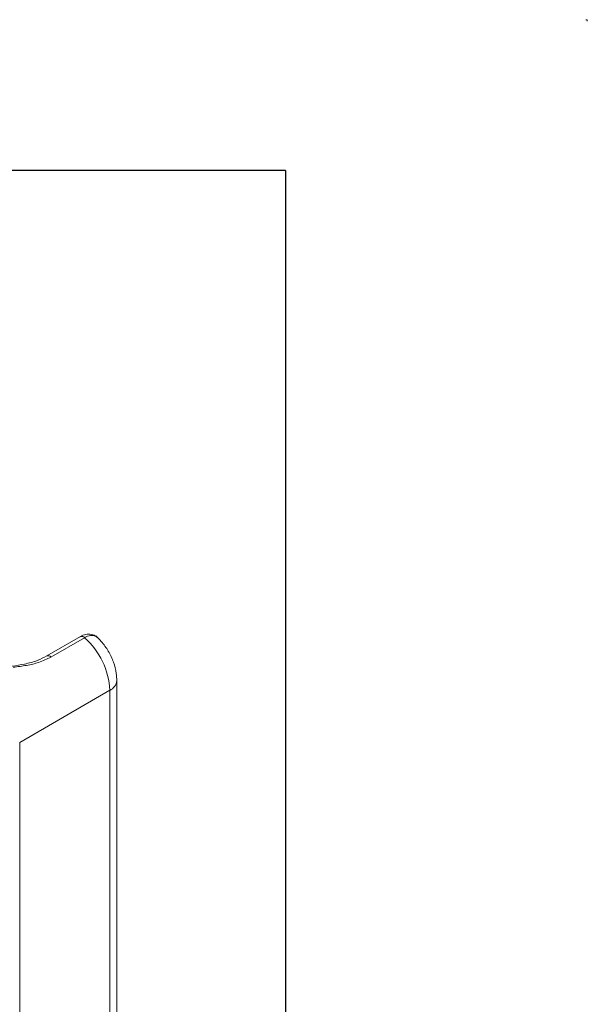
# Paper-space layout 'Sheet1' of a CAD drawing. Header units: millimetres. Extents: x 0 to 432, y 0 to 279.
# Tile 90 of 90: x 408 to 432, y 238 to 279. Entities that reach past the tile are written whole.
import ezdxf

# ---------------------------------------------------------------- set-up
doc = ezdxf.new("R2010")
doc.units = ezdxf.units.MM
doc.header["$LTSCALE"] = 0.5

psp = doc.layouts.new('Sheet1')

# ---------------------------------------------------------------- linework, layer by layer
at = {"color": 7, "linetype": 'Continuous', "lineweight": 15}
for p, q in [((431.736, 279.4), (431.8, 279.4)), ((431.8, 279.4), (431.8, 279.337)), ((410.466, 253.418), (409.052, 252.602)), ((410.639, 253.372), (409.225, 252.555)), ((409.052, 252.602), (409.049, 252.6)), ((411.997, 226.345), (411.997, 251.563)), ((411.704, 251.155), (407.909, 248.964)), ((411.704, 225.937), (411.704, 251.155)), ((407.909, 223.747), (407.909, 248.964))]:
    psp.add_line(p, q, dxfattribs=at)
at = {"color": 7, "linetype": 'Continuous', "lineweight": 30}
for q in [(12.7, 273.05), (419.1, 6.35)]:
    psp.add_line((419.1, 273.05), q, dxfattribs=at)
at = {"color": 7, "linetype": 'Continuous', "lineweight": 15}
for centre, radius, start, end in [((410.521, 253.277), 0.152, 38.7148, 111.2567), ((408.523, 250.992), 3.185, 2.9346, 48.3557), ((409.107, 252.46), 0.152, 38.7148, 111.2567), ((411.496, 251.613), 0.503, 294.3759, 354.2906)]:
    psp.add_arc(centre, radius, start, end, dxfattribs=at)
for points, knots in [([(411.181, 253.378), (411.179, 253.381), (411.136, 253.445), (410.98, 253.511), (410.752, 253.529), (410.571, 253.489), (410.484, 253.422), (410.468, 253.409)], [0, 0, 0, 0, 0.0103618, 0.3089061, 0.6131722, 0.9272022, 1, 1, 1, 1]), ([(411.169, 253.392), (411.143, 253.41), (411.09, 253.447), (410.992, 253.47), (410.885, 253.467), (410.788, 253.441), (410.705, 253.407), (410.661, 253.383), (410.639, 253.372)], [0, 0, 0, 0, 0.197547, 0.403353, 0.592925, 0.788187, 0.893615, 1, 1, 1, 1]), ([(411.997, 251.563), (411.992, 251.664), (411.98, 251.924), (411.868, 252.347), (411.651, 252.809), (411.387, 253.182), (411.188, 253.371), (411.11, 253.445)], [0, 0, 0, 0, 0.147648, 0.377108, 0.61061, 0.848363, 1, 1, 1, 1]), ([(409.046, 252.607), (408.917, 252.538), (408.64, 252.391), (408.142, 252.26), (407.769, 252.199), (407.597, 252.172)], [0, 0, 0, 0, 0.319404, 0.686417, 1, 1, 1, 1]), ([(409.225, 252.555), (409.057, 252.473), (408.747, 252.322), (408.201, 252.199), (407.828, 252.15), (407.638, 252.126)], [0, 0, 0, 0, 0.366459, 0.677888, 1, 1, 1, 1])]:
    psp.add_open_spline(points, degree=3, knots=knots, dxfattribs=at)

doc.saveas('drawing.dxf')
